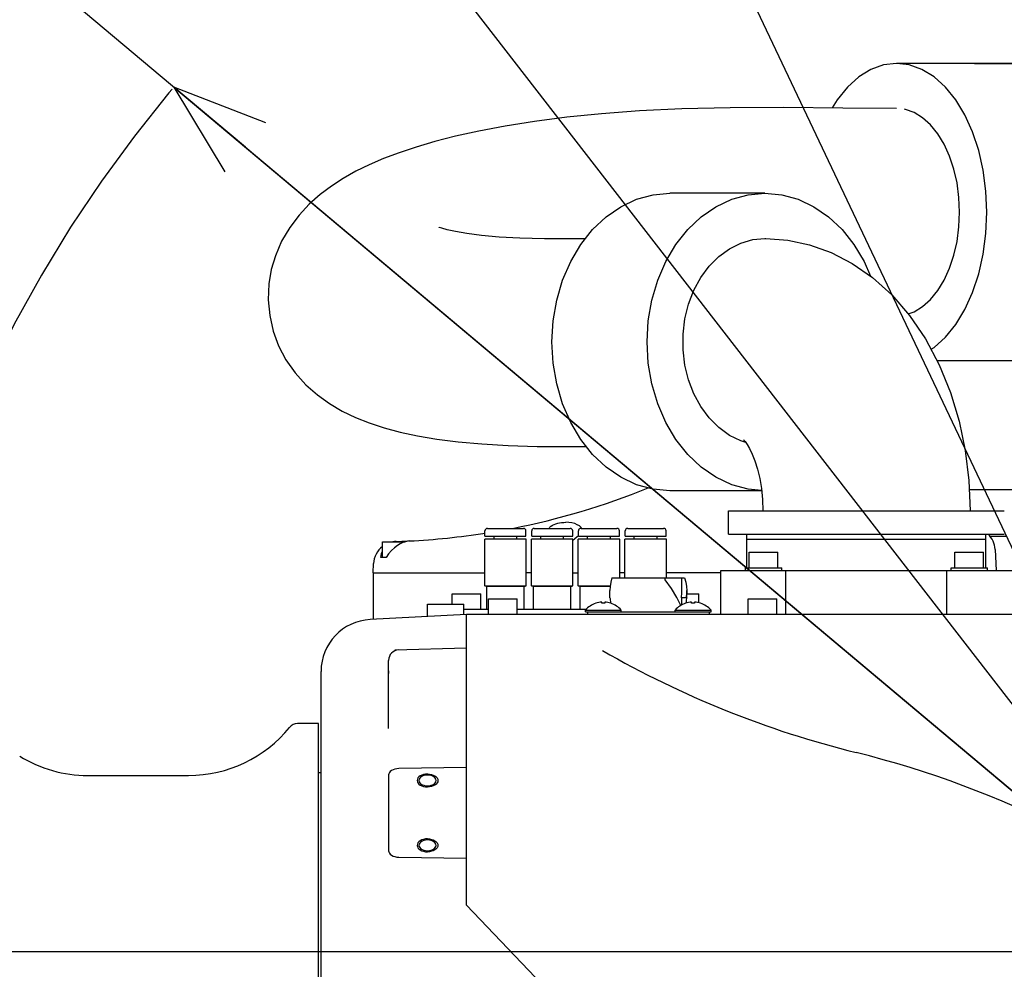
# Model space of a CAD drawing. Header units: millimetres. Extents: x 0 to 594, y 0 to 420.
# Tile 10 of 35: x 91 to 110, y 294 to 312. Entities that reach past the tile are written whole.
import ezdxf

# ---------------------------------------------------------------- set-up
doc = ezdxf.new("R2010")
doc.units = ezdxf.units.MM
doc.header["$LTSCALE"] = 32.67
doc.linetypes.add('CENTER', pattern=[0.6, 0.375, -0.075, 0.075, -0.075])
doc.layers.get('0').update_dxf_attribs({"linetype": 'CONTINUOUS'})
for name, color, linetype in [('CRV', 7, 'CONTINUOUS'), ('DEFAULT_1', 7, 'CENTER'), ('DRIV_DIM', 7, 'CONTINUOUS'), ('PARAM_DIM', 7, 'CONTINUOUS')]:
    doc.layers.add(name, color=color, linetype=linetype)
doc.styles.get("Standard").update_dxf_attribs({"font": 'txt', "width": 0.8})
doc.dimstyles.new('DIMSTYLE_18', dxfattribs={"dimtxt": 3.8, "dimasz": 1.8, "dimexe": 0.18, "dimexo": 0.0625, "dimgap": 0.09, "dimtad": 1, "dimlfac": 10, "dimdsep": 46, "dimtxsty": 'STANDARD', "dimblk": 'OPEN', "dimblk1": 'OPEN', "dimblk2": 'OPEN', "dimcen": 0.09, "dimadec": 0, "dimazin": 0, "dimtp": 0.5, "dimtm": 0.5, "dimtfac": 1, "dimtofl": 0, "dimtmove": 0, "dimatfit": 3, "dimldrblk": 'OPEN', "dimfxl": 1, "dimtolj": 1, "dimarcsym": 0})
doc.dimstyles.new('DIMSTYLE_2', dxfattribs={"dimtxt": 3.8, "dimasz": 1.8, "dimexe": 0.18, "dimexo": 0.0625, "dimgap": 0.09, "dimtad": 1, "dimdec": 3, "dimlfac": 10, "dimdsep": 46, "dimtxsty": 'STANDARD', "dimblk": 'OPEN', "dimblk1": 'OPEN', "dimblk2": 'OPEN', "dimcen": 0.09, "dimadec": 0, "dimazin": 0, "dimtp": 0.001, "dimtm": 0.001, "dimtfac": 1, "dimtdec": 3, "dimtofl": 0, "dimtmove": 0, "dimatfit": 3, "dimldrblk": 'OPEN', "dimfxl": 1, "dimtolj": 1, "dimarcsym": 0})
doc.dimstyles.new('DIMSTYLE_3', dxfattribs={"dimtxt": 3.8, "dimasz": 1.8, "dimexe": 0.18, "dimexo": 0.0625, "dimgap": 0.09, "dimtad": 1, "dimdec": 0, "dimlfac": 10, "dimdsep": 46, "dimtxsty": 'STANDARD', "dimblk": 'OPEN', "dimblk1": 'OPEN', "dimblk2": 'OPEN', "dimcen": 0.09, "dimadec": 0, "dimazin": 0, "dimtfac": 1, "dimtdec": 0, "dimtofl": 0, "dimtmove": 0, "dimatfit": 3, "dimldrblk": 'OPEN', "dimfxl": 1, "dimtolj": 1, "dimarcsym": 0})
doc.dimstyles.new('DIMSTYLE_4', dxfattribs={"dimtxt": 3.8, "dimasz": 1.8, "dimexe": 0.18, "dimexo": 0.0625, "dimgap": 0.09, "dimtad": 1, "dimdec": 1, "dimlfac": 10, "dimdsep": 46, "dimtxsty": 'STANDARD', "dimblk": 'OPEN', "dimblk1": 'OPEN', "dimblk2": 'OPEN', "dimcen": 0.09, "dimadec": 0, "dimazin": 0, "dimtp": 0.1, "dimtm": 0.1, "dimtfac": 1, "dimtdec": 1, "dimtofl": 0, "dimtmove": 0, "dimatfit": 3, "dimldrblk": 'OPEN', "dimfxl": 1, "dimtolj": 1, "dimarcsym": 0})

# ---------------------------------------------------------------- blocks, each defined once
blk = doc.blocks.new('_OPEN')
at = {"color": 0, "linetype": 'BYBLOCK'}
for p, q in [((0, 0), (-1, 0.342)), ((-1, -0.342), (0, 0)), ((-1, 0), (0, 0))]:
    blk.add_line(p, q, dxfattribs=at)
blk = doc.blocks.new('*D6')
at = {"layer": 'DRIV_DIM', "color": 2, "linetype": 'CONTINUOUS'}
for p, q in [((177.012, 294.091), (177.012, 286.191)), ((177.012, 278.291), (177.012, 286.191)), ((102.682, 278.291), (179.012, 278.291))]:
    blk.add_line(p, q, dxfattribs=at)
at = {"layer": 'DRIV_DIM', "color": 2, "linetype": 'CONTINUOUS', "xscale": 1.8, "yscale": 1.8, "zscale": 1.8}
for p, rotation in [((177.012, 294.091), 90), ((177.012, 278.291), 270)]:
    blk.add_blockref('_OPEN', p, dxfattribs=dict(at, rotation=rotation))
blk = doc.blocks.new('*D7')
at = {"layer": 'DRIV_DIM', "color": 2, "linetype": 'CONTINUOUS'}
for p, q in [((108.933, 311.206), (179.012, 311.206)), ((177.012, 311.206), (177.012, 302.649)), ((177.012, 294.091), (177.012, 302.649))]:
    blk.add_line(p, q, dxfattribs=at)
at = {"layer": 'DRIV_DIM', "color": 2, "linetype": 'CONTINUOUS', "xscale": 1.8, "yscale": 1.8, "zscale": 1.8}
for p, rotation in [((177.012, 311.206), 90), ((177.012, 294.091), 270)]:
    blk.add_blockref('_OPEN', p, dxfattribs=dict(at, rotation=rotation))
blk = doc.blocks.new('*D28')
at = {"layer": 'DRIV_DIM', "color": 2, "linetype": 'CONTINUOUS'}
blk.add_line((64.282, 357.462), (113.355, 294.091), dxfattribs=at)
at = {"layer": 'DRIV_DIM', "color": 2, "linetype": 'CONTINUOUS', "xscale": 1.8, "yscale": 1.8, "zscale": 1.8, "rotation": 127.753869}
blk.add_blockref('_OPEN', (64.282, 357.462), dxfattribs=at)
blk = doc.blocks.new('*D29')
at = {"layer": 'DRIV_DIM', "color": 2, "linetype": 'CONTINUOUS'}
blk.add_line((75.58, 373.702), (113.355, 294.091), dxfattribs=at)
at = {"layer": 'DRIV_DIM', "color": 2, "linetype": 'CONTINUOUS', "xscale": 1.8, "yscale": 1.8, "zscale": 1.8, "rotation": 115.384573}
blk.add_blockref('_OPEN', (75.58, 373.702), dxfattribs=at)
blk = doc.blocks.new('*D47')
at = {"layer": 'DRIV_DIM', "color": 2, "linetype": 'CONTINUOUS'}
for p, q in [((113.355, 294.091), (73.968, 327.167)), ((93.519, 310.749), (113.355, 294.091))]:
    blk.add_line(p, q, dxfattribs=at)
at = {"layer": 'DRIV_DIM', "color": 2, "linetype": 'CONTINUOUS', "xscale": 1.8, "yscale": 1.8, "zscale": 1.8, "rotation": 139.977757}
blk.add_blockref('_OPEN', (93.519, 310.749), dxfattribs=at)
blk = doc.blocks.new('*D74')
at = {"layer": 'PARAM_DIM', "color": 2, "linetype": 'CONTINUOUS'}
for p, q in [((114.832, 294.352), (183.707, 306.496)), ((111.855, 294.091), (41.918, 294.091))]:
    blk.add_line(p, q, dxfattribs=at)
for points in [[(180.797, 307.803), (181.737, 306.149), (182.007, 308.032)], [(43.326, 295.899), (43.918, 294.091), (44.557, 295.883)]]:
    blk.add_lwpolyline(points, dxfattribs=at)
for start, end in [(10, 95), (95, 180)]:
    blk.add_arc((113.355, 294.091), 69.437, start, end, dxfattribs=at)
blk = doc.blocks.new('*D75')
at = {"layer": 'PARAM_DIM', "color": 2, "linetype": 'CONTINUOUS'}
for p, q in [((111.855, 294.091), (41.551, 294.091)), ((114.832, 293.831), (184.069, 281.623))]:
    blk.add_line(p, q, dxfattribs=at)
for points in [[(44.189, 292.299), (43.551, 294.091), (42.958, 292.284)], [(182.369, 280.087), (182.099, 281.97), (181.159, 280.316)]]:
    blk.add_lwpolyline(points, dxfattribs=at)
for start, end in [(180, 265), (265, 350)]:
    blk.add_arc((113.355, 294.091), 69.805, start, end, dxfattribs=at)

msp = doc.modelspace()

# ---------------------------------------------------------------- linework, layer by layer
at = {"color": 7, "linetype": 'CONTINUOUS'}
for p, q in [((109.8146, 311.20635), (107.43288, 311.20635)), ((104.90127, 308.70635), (103.06955, 308.70635)), ((104.90127, 307.83611), (104.9208, 307.83594)), ((109.8146, 305.47635), (108.21885, 305.47635)), ((104.83644, 302.97635), (103.06955, 302.97635)), ((110.0551, 302.99135), (108.83419, 302.99135)), ((104.2001, 302.14135), (104.2001, 302.59135)), ((104.2001, 302.59135), (109.5101, 302.59135)), ((99.5101, 302.10135), (99.5101, 302.20135)), ((99.5601, 302.25135), (100.2501, 302.25135)), ((100.3001, 302.10135), (100.3001, 302.20135)), ((100.4101, 302.10135), (100.4101, 302.20135)), ((100.4601, 302.25135), (101.1501, 302.25135)), ((100.74817, 302.25135), (100.76255, 302.27484)), ((101.2001, 302.10135), (101.2001, 302.20135)), ((101.3101, 302.10135), (101.3101, 302.20135)), ((101.3601, 302.25135), (102.0501, 302.25135)), ((102.1001, 302.10135), (102.1001, 302.20135)), ((102.2101, 302.10135), (102.2101, 302.20135)), ((102.2601, 302.25135), (102.9501, 302.25135)), ((103.0001, 302.10135), (103.0001, 302.20135)), ((99.5051, 301.1459), (99.5051, 302.04135)), ((100.30509, 302.04135), (99.5051, 302.04135)), ((99.5101, 302.10135), (100.3001, 302.10135)), ((99.6851, 302.04135), (99.6851, 302.10135)), ((100.1251, 302.04135), (100.1251, 302.10135)), ((100.3051, 301.1459), (100.3051, 302.04135)), ((100.4051, 301.1459), (100.4051, 302.04135)), ((101.20509, 302.04135), (100.4051, 302.04135)), ((100.4101, 302.10135), (101.2001, 302.10135)), ((100.5851, 302.04135), (100.5851, 302.10135)), ((101.0251, 302.04135), (101.0251, 302.10135)), ((101.28055, 302.0826), (101.2051, 302.01695)), ((101.2051, 301.1459), (101.2051, 302.04135)), ((101.3101, 302.10853), (101.28055, 302.0826)), ((101.3051, 301.1459), (101.3051, 302.04135)), ((102.10509, 302.04135), (101.3051, 302.04135)), ((101.3101, 302.10135), (102.1001, 302.10135)), ((101.4851, 302.04135), (101.4851, 302.10135)), ((101.9251, 302.04135), (101.9251, 302.10135)), ((102.1051, 301.29635), (102.1051, 302.04135)), ((102.2051, 301.29635), (102.2051, 302.04135)), ((103.00509, 302.04135), (102.2051, 302.04135)), ((102.2101, 302.10135), (103.0001, 302.10135)), ((102.3851, 302.04135), (102.3851, 302.10135)), ((102.8251, 302.04135), (102.8251, 302.10135)), ((103.0051, 301.29635), (103.0051, 302.04135)), ((104.2001, 302.14135), (109.5101, 302.14135)), ((104.5551, 301.49135), (104.5551, 302.14135)), ((104.5551, 302.04135), (109.1551, 302.04135)), ((109.1551, 301.49135), (109.1551, 302.14135)), ((109.5551, 302.09135), (109.24106, 302.09135)), ((97.53682, 301.69135), (97.53682, 301.99135)), ((97.53682, 301.99135), (97.9704, 301.99135)), ((109.33131, 301.84535), (109.35248, 301.44135)), ((97.60516, 301.69135), (97.50527, 301.69135)), ((104.6002, 301.49135), (104.6002, 301.79135)), ((104.6002, 301.79135), (105.1502, 301.79135)), ((105.1502, 301.49135), (105.1502, 301.79135)), ((108.56, 301.49135), (108.56, 301.79135)), ((108.56, 301.79135), (109.11, 301.79135)), ((109.11, 301.49135), (109.11, 301.79135)), ((97.35527, 301.39135), (97.36475, 301.57219)), ((104.0551, 300.59135), (104.0551, 301.44135)), ((104.0551, 301.44135), (109.6551, 301.44135)), ((104.5252, 301.44135), (104.5252, 301.49135)), ((104.5252, 301.49135), (105.2252, 301.49135)), ((105.2252, 301.44135), (105.2252, 301.49135)), ((105.30591, 300.59135), (105.30591, 301.44135)), ((108.40429, 300.59135), (108.40429, 301.44135)), ((108.485, 301.44135), (108.485, 301.49135)), ((108.485, 301.49135), (109.185, 301.49135)), ((109.185, 301.44135), (109.185, 301.49135)), ((97.3551, 301.39135), (97.3551, 300.49701)), ((97.3551, 301.39135), (99.5051, 301.39135)), ((100.4051, 301.39135), (100.3051, 301.39135)), ((101.2051, 301.39135), (101.3051, 301.39135)), ((101.95529, 301.29635), (103.35491, 301.29635)), ((102.2051, 301.39135), (102.1051, 301.39135)), ((102.98182, 301.26135), (102.98182, 301.29635)), ((104.0551, 301.39135), (103.0051, 301.39135)), ((103.3026, 301.05135), (103.3026, 301.29635)), ((99.5051, 301.1459), (100.3051, 301.1459)), ((99.5451, 301.13135), (99.5051, 301.1459)), ((99.5451, 300.69135), (99.5451, 301.13135)), ((100.2651, 301.13135), (99.5451, 301.13135)), ((100.2651, 301.13135), (100.3051, 301.1459)), ((100.2651, 300.69135), (100.2651, 301.13135)), ((100.4051, 301.1459), (101.2051, 301.1459)), ((100.4451, 301.13135), (100.4051, 301.1459)), ((100.4451, 300.69135), (100.4451, 301.13135)), ((101.1651, 301.13135), (100.4451, 301.13135)), ((101.1651, 301.13135), (101.2051, 301.1459)), ((101.1651, 300.69135), (101.1651, 301.13135)), ((101.3051, 301.1459), (101.92172, 301.1459)), ((101.3451, 301.13135), (101.3051, 301.1459)), ((101.3451, 300.69135), (101.3451, 301.13135)), ((101.91951, 301.13135), (101.3451, 301.13135)), ((98.8801, 300.79135), (98.8801, 300.99135)), ((98.8801, 300.99135), (99.4301, 300.99135)), ((99.4301, 300.69135), (99.4301, 300.99135)), ((99.5801, 300.59135), (99.5801, 300.89135)), ((99.5801, 300.89135), (100.1301, 300.89135)), ((100.1301, 300.59135), (100.1301, 300.89135)), ((101.9151, 300.91135), (101.9151, 301.05135)), ((101.91552, 300.91135), (101.9151, 300.91135)), ((103.3951, 300.91135), (103.29763, 300.91135)), ((103.3026, 300.7772), (103.3026, 300.91135)), ((103.39468, 300.91135), (103.39151, 300.90179)), ((103.3951, 300.91135), (103.3951, 301.05135)), ((103.3951, 300.99135), (103.6301, 300.99135)), ((103.6301, 300.81651), (103.6301, 300.99135)), ((104.5801, 300.59135), (104.5801, 300.89135)), ((104.5801, 300.89135), (105.1301, 300.89135)), ((105.1301, 300.59135), (105.1301, 300.89135)), ((98.4051, 300.55204), (98.4051, 300.79135)), ((98.4051, 300.79135), (99.1051, 300.79135)), ((99.1051, 300.58873), (99.1051, 300.79135)), ((99.1051, 300.69135), (99.5801, 300.69135)), ((100.1301, 300.69135), (101.45886, 300.69135)), ((101.4431, 300.64135), (101.4431, 300.67561)), ((101.4431, 300.67561), (102.1331, 300.67561)), ((101.6431, 300.80693), (101.6431, 300.80789)), ((101.7591, 300.80693), (101.7591, 300.82951)), ((101.8171, 300.82951), (101.8171, 300.80693)), ((101.9331, 300.80789), (101.9331, 300.80693)), ((102.1331, 300.64135), (102.1331, 300.67561)), ((103.1731, 300.64135), (103.1731, 300.67561)), ((103.1731, 300.67561), (103.8631, 300.67561)), ((103.3731, 300.80693), (103.3731, 300.80789)), ((103.4891, 300.80693), (103.4891, 300.82951)), ((103.5471, 300.82951), (103.5471, 300.80693)), ((103.6631, 300.80789), (103.6631, 300.80693)), ((103.8631, 300.64135), (103.8631, 300.67561)), ((99.1551, 300.59135), (97.30276, 300.49427)), ((99.1551, 294.99135), (99.1551, 300.59135)), ((110.65509, 300.59135), (99.1551, 300.59135)), ((101.4431, 300.64135), (103.8631, 300.64135)), ((101.4851, 300.64135), (101.4851, 300.59135)), ((103.8251, 300.64135), (103.8251, 300.59135)), ((99.1551, 299.94212), (97.77727, 299.90604)), ((97.6551, 299.53758), (97.6551, 299.70801)), ((96.3551, 286.89135), (96.3551, 299.49564)), ((97.6551, 298.3977), (97.6551, 299.52085)), ((96.3051, 298.49135), (95.90272, 298.49135)), ((96.3051, 289.69137), (96.3051, 298.49132)), ((99.1551, 297.64401), (97.84986, 297.62265)), ((91.86156, 297.49135), (93.8051, 297.49135)), ((96.3551, 297.54135), (96.3051, 297.54135)), ((97.65409, 297.49617), (97.65313, 297.49345)), ((97.6553, 297.50333), (97.6551, 297.49776)), ((97.6551, 297.49776), (97.6551, 296.04111)), ((97.84986, 295.91621), (99.1551, 295.89486)), ((107.5551, 286.19135), (99.1551, 294.99135))]:
    msp.add_line(p, q, dxfattribs=at)
for points in [[(107.43288, 311.20635), (107.18496, 311.17718), (106.94209, 311.09029), (106.70921, 310.94744), (106.49106, 310.75154), (106.29209, 310.50657), (106.19631, 310.34904)], [(109.17491, 308.34135), (109.15718, 308.74908), (109.10435, 309.14851), (109.01749, 309.53151), (108.89837, 309.89028), (108.74942, 310.21752), (108.57367, 310.50657), (108.37469, 310.75154), (108.15655, 310.94744), (107.92367, 311.09029), (107.6808, 311.17718), (107.43288, 311.20635)], [(107.43288, 310.34215), (106.40137, 310.34761), (105.26774, 310.35554), (104.23021, 310.35287), (103.30216, 310.33231), (102.48701, 310.29316), (101.75676, 310.23895), (101.08429, 310.17102), (100.46214, 310.09069), (99.89744, 310.00103), (99.39403, 309.90546), (98.94617, 309.80588), (98.54546, 309.70298), (98.18455, 309.59693), (97.85702, 309.48741), (97.55761, 309.37381), (97.28181, 309.25504), (97.02465, 309.12904), (96.7826, 308.99343), (96.55335, 308.84547), (96.33538, 308.68171), (96.12804, 308.4977), (95.93116, 308.2871), (95.75076, 308.04806), (95.59618, 307.78438), (95.47478, 307.50267), (95.39633, 307.2353)], [(107.66121, 306.38148), (107.77549, 306.42236), (107.93806, 306.52208), (108.09034, 306.65884), (108.22924, 306.82985), (108.35193, 307.03162), (108.45591, 307.26006), (108.53906, 307.51052), (108.5997, 307.77788), (108.63658, 308.05672), (108.64896, 308.34135), (108.63658, 308.62598), (108.5997, 308.90481), (108.53906, 309.17218), (108.45591, 309.42263), (108.35193, 309.65107), (108.22924, 309.85285), (108.09034, 310.02385), (107.93806, 310.16061), (107.77549, 310.26033), (107.60595, 310.32099), (107.5892, 310.32296)], [(100.80058, 305.84135), (100.82368, 306.24908), (100.89249, 306.64851), (101.00562, 307.03151), (101.16077, 307.39028), (101.35478, 307.71752), (101.58369, 308.00657), (101.84285, 308.25154), (102.12698, 308.44744), (102.4303, 308.59029), (102.74664, 308.67718), (103.06955, 308.70635)], [(102.6323, 305.84135), (102.65539, 306.24908), (102.72421, 306.64851), (102.83734, 307.03151), (102.99249, 307.39028), (103.1865, 307.71752), (103.41541, 308.00657), (103.67457, 308.25154), (103.9587, 308.44744), (104.26202, 308.59029), (104.57836, 308.67718), (104.90127, 308.70635)], [(104.90127, 308.70635), (105.22417, 308.67718), (105.54051, 308.59029), (105.84383, 308.44744), (106.12796, 308.25154), (106.38712, 308.00657), (106.61603, 307.71752), (106.81004, 307.39028), (106.93096, 307.11066)], [(108.0999, 305.7005), (108.15655, 305.73525), (108.37469, 305.93115), (108.57367, 306.17612), (108.74942, 306.46517), (108.89837, 306.79241), (109.01749, 307.15118), (109.10435, 307.53418), (109.15718, 307.93361), (109.17491, 308.34135)], [(101.44229, 307.82802), (101.20698, 307.82646), (100.65871, 307.82911), (100.18472, 307.841), (99.78282, 307.86305), (99.44339, 307.89333), (99.16284, 307.92922), (98.94203, 307.96722), (98.78236, 308.00274), (98.68062, 308.03115), (98.62933, 308.04872), (98.62055, 308.05222)], [(104.53325, 303.90587), (104.43576, 303.93397), (104.2161, 304.04284), (104.01139, 304.19209), (103.82691, 304.37786), (103.66604, 304.59681), (103.53315, 304.84293), (103.4305, 305.11208), (103.36098, 305.39664), (103.32571, 305.69205), (103.32571, 305.9898), (103.36096, 306.28517), (103.43046, 306.56969), (103.53308, 306.83877), (103.66593, 307.08481), (103.82676, 307.30368), (104.01119, 307.4894), (104.2159, 307.63862), (104.43558, 307.74748), (104.66592, 307.81385), (104.90127, 307.83611)], [(104.9208, 307.83596), (105.34071, 307.80176), (105.75756, 307.71188), (106.17457, 307.56244), (106.57884, 307.35426), (106.97034, 307.08342), (107.34306, 306.74803), (107.68595, 306.35298), (107.99271, 305.9025), (108.25767, 305.4032), (108.47375, 304.87112), (108.64002, 304.31682), (108.75734, 303.74832), (108.82702, 303.17157), (108.8501, 302.59135)], [(95.39635, 307.23537), (95.35012, 306.96069), (95.33747, 306.65594), (95.36538, 306.35026), (95.43347, 306.05129), (95.53831, 305.7681), (95.67929, 305.49937), (95.85594, 305.24634), (96.06055, 305.01875), (96.28366, 304.82137), (96.51761, 304.65383), (96.76058, 304.51145), (97.01494, 304.38872), (97.28271, 304.28216), (97.56775, 304.18885), (97.87517, 304.10671), (98.21128, 304.03443), (98.58199, 303.97167), (98.99266, 303.91887), (99.44878, 303.87692), (99.95602, 303.84714), (100.51677, 303.83088), (101.12589, 303.82642), (101.46318, 303.82829)], [(103.06955, 302.97635), (102.74664, 303.00551), (102.4303, 303.0924), (102.12698, 303.23525), (101.84285, 303.43115), (101.58369, 303.67612), (101.35478, 303.96517), (101.16077, 304.29241), (101.00562, 304.65118), (100.89249, 305.03418), (100.82368, 305.43361), (100.80058, 305.84135)], [(104.83586, 302.98225), (104.57836, 303.00551), (104.26202, 303.0924), (103.9587, 303.23525), (103.67457, 303.43115), (103.41541, 303.67612), (103.1865, 303.96517), (102.99249, 304.29241), (102.83734, 304.65118), (102.72421, 305.03418), (102.65539, 305.43361), (102.6323, 305.84135)], [(104.49742, 303.95217), (104.49375, 303.9551), (104.49679, 303.95179), (104.52072, 303.92366), (104.55881, 303.86956), (104.60561, 303.78933), (104.65683, 303.68283), (104.70876, 303.55016), (104.75753, 303.39312), (104.79979, 303.21405), (104.8324, 303.01737), (104.85303, 302.80776), (104.8601, 302.59135)], [(100.78449, 302.2948), (100.77283, 302.28507), (100.76255, 302.27484)], [(100.78449, 302.2948), (100.81344, 302.31339), (100.8448, 302.32813), (100.87781, 302.34003), (100.91239, 302.34971), (100.94873, 302.35746), (100.9871, 302.36329), (101.02699, 302.36688), (101.06749, 302.36782)], [(101.18429, 302.35576), (101.12675, 302.36443), (101.06749, 302.36782)], [(101.37049, 302.25135), (101.3609, 302.26848), (101.33026, 302.29724), (101.28896, 302.32183), (101.23949, 302.34147), (101.18429, 302.35576)], [(98.05341, 302.00877), (98.01901, 302.00456), (97.97774, 301.9941)], [(97.97774, 301.9941), (97.93115, 301.97661), (97.88063, 301.95175), (97.82677, 301.91887), (97.76993, 301.8768), (97.71167, 301.8246), (97.65489, 301.76194), (97.60516, 301.69135)], [(97.79299, 301.99135), (97.80927, 301.99514), (97.86634, 302.00068)], [(97.50527, 301.69135), (97.52151, 301.76768), (97.53682, 301.8003)], [(101.95529, 301.29635), (101.93305, 301.21468), (101.9196, 301.13301), (101.9151, 301.05135)], [(103.28416, 300.76635), (103.20778, 300.92088), (103.10312, 301.09111), (102.98182, 301.26135)], [(103.35491, 301.29635), (103.37715, 301.21468), (103.3906, 301.13301), (103.3951, 301.05135)], [(101.91552, 300.91135), (101.91869, 300.90179), (101.92372, 300.87503), (101.92836, 300.8346), (101.9294, 300.80807)], [(103.29763, 300.91135), (103.29641, 300.91442), (103.29548, 300.92284), (103.29527, 300.93438), (103.29598, 300.94549)], [(103.29598, 300.94549), (103.29966, 300.98077), (103.30186, 301.01607), (103.3026, 301.05135)], [(103.39151, 300.90179), (103.38648, 300.87503), (103.38184, 300.8346), (103.38085, 300.80933)], [(103.38754, 300.94549), (103.38673, 300.93487), (103.38692, 300.92347), (103.38796, 300.91482), (103.38942, 300.91135)], [(103.3951, 301.05135), (103.39426, 301.01607), (103.39174, 300.98077), (103.38754, 300.94549)], [(97.6551, 299.38757), (97.65604, 299.43134), (97.65728, 299.46995), (97.65728, 299.50122), (97.65604, 299.52415), (97.6551, 299.53758)], [(97.84986, 297.62265), (97.81163, 297.61971), (97.77497, 297.61223), (97.74128, 297.60049), (97.71184, 297.58494), (97.68772, 297.56614), (97.66982, 297.5448), (97.65881, 297.52171), (97.6553, 297.50333)], [(98.4051, 297.4972), (98.36838, 297.49462), (98.33351, 297.48699), (98.30222, 297.47471), (98.2761, 297.45839), (98.25644, 297.43885), (98.24424, 297.41706), (98.2401, 297.39413)], [(98.5701, 297.39413), (98.56596, 297.41706), (98.55376, 297.43885), (98.5341, 297.45839), (98.50797, 297.47471), (98.47669, 297.48699), (98.44181, 297.49462), (98.4051, 297.4972)], [(98.2401, 297.39413), (98.24424, 297.37119), (98.25644, 297.34941), (98.2761, 297.32986), (98.30222, 297.31354), (98.33351, 297.30126), (98.36838, 297.29364), (98.4051, 297.29105)], [(98.4051, 297.29105), (98.44181, 297.29364), (98.47669, 297.30126), (98.50797, 297.31354), (98.5341, 297.32986), (98.55376, 297.34941), (98.56596, 297.37119), (98.5701, 297.39413)], [(98.4051, 296.24781), (98.36838, 296.24523), (98.33351, 296.2376), (98.30222, 296.22532), (98.2761, 296.209), (98.25644, 296.18946), (98.24424, 296.16767), (98.2401, 296.14474)], [(98.2401, 296.14474), (98.24424, 296.1218), (98.25644, 296.10002), (98.2761, 296.08047), (98.30222, 296.06415), (98.33351, 296.05187), (98.36838, 296.04425), (98.4051, 296.04166)], [(98.5701, 296.14474), (98.56596, 296.16767), (98.55376, 296.18946), (98.5341, 296.209), (98.50797, 296.22532), (98.47669, 296.2376), (98.44181, 296.24523), (98.4051, 296.24781)], [(98.4051, 296.04166), (98.44181, 296.04425), (98.47669, 296.05187), (98.50797, 296.06415), (98.5341, 296.08047), (98.55376, 296.10002), (98.56596, 296.1218), (98.5701, 296.14474)], [(97.6551, 296.04111), (97.65881, 296.01716), (97.66982, 295.99407), (97.68772, 295.97272), (97.71184, 295.95393), (97.74128, 295.93837), (97.77497, 295.92663), (97.81163, 295.91916), (97.84986, 295.91621)]]:
    msp.add_lwpolyline(points, dxfattribs=at)
at = {"color": 2, "linetype": 'CONTINUOUS'}
for points in [[(98.4051, 297.51907), (98.36625, 297.51669), (98.32888, 297.50964), (98.29442, 297.49819), (98.26368, 297.48247), (98.2389, 297.46363), (98.22046, 297.44214), (98.20904, 297.41882), (98.2051, 297.39413), (98.20891, 297.36986), (98.22019, 297.34652), (98.23851, 297.32499), (98.26368, 297.30578), (98.29384, 297.29031), (98.32824, 297.27878), (98.36557, 297.27165), (98.4051, 297.26919)], [(98.4051, 297.51907), (98.44395, 297.51669), (98.48131, 297.50964), (98.51578, 297.49819), (98.54652, 297.48247), (98.5713, 297.46363), (98.58974, 297.44214), (98.60115, 297.41882), (98.6051, 297.39413), (98.60129, 297.36986), (98.59001, 297.34652), (98.57168, 297.32499), (98.54652, 297.30578), (98.51636, 297.29031), (98.48196, 297.27878), (98.44463, 297.27165), (98.4051, 297.26919)], [(98.4051, 296.26968), (98.36625, 296.2673), (98.32888, 296.26025), (98.29442, 296.2488), (98.26368, 296.23308), (98.2389, 296.21424), (98.22046, 296.19275), (98.20904, 296.16943), (98.2051, 296.14474), (98.20891, 296.12047), (98.22019, 296.09713), (98.23851, 296.0756), (98.26368, 296.05639), (98.29384, 296.04092), (98.32824, 296.02939), (98.36557, 296.02226), (98.4051, 296.0198)], [(98.4051, 296.26968), (98.44395, 296.2673), (98.48131, 296.26025), (98.51578, 296.2488), (98.54652, 296.23308), (98.5713, 296.21424), (98.58974, 296.19275), (98.60115, 296.16943), (98.6051, 296.14474), (98.60129, 296.12047), (98.59001, 296.09713), (98.57168, 296.0756), (98.54652, 296.05639), (98.51636, 296.04092), (98.48196, 296.02939), (98.44463, 296.02226), (98.4051, 296.0198)]]:
    msp.add_lwpolyline(points, dxfattribs=at)
at = {"color": 7, "linetype": 'CONTINUOUS'}
for centre, radius, start, end in [((97.3551, 315.99135), 14, 281.055521, 292.224973), ((99.5601, 302.20135), 0.05, 90, 180), ((100.2501, 302.20135), 0.05, 0, 90), ((100.4601, 302.20135), 0.05, 90, 180), ((101.1501, 302.20135), 0.05, 0, 90), ((101.3601, 302.20135), 0.05, 90, 180), ((102.0501, 302.20135), 0.05, 0, 90), ((102.2601, 302.20135), 0.05, 90, 180), ((102.9501, 302.20135), 0.05, 0, 90), ((97.3551, 315.99135), 14, 272.092756, 272.809378), ((97.3551, 315.99135), 14, 272.859044, 278.87701), ((108.88192, 301.8218), 0.45, 3, 45.3145), ((97.81413, 301.54864), 0.45, 128.23062, 177), ((97.81413, 301.54864), 0.45, 91.820553, 99.547042), ((97.3551, 315.99135), 14, 271.820474, 272.003272), ((101.7881, 300.37135), 0.46, 108.373938, 138.590378), ((101.7881, 300.37135), 0.45908, 93.621736, 108.411874), ((101.7881, 300.37135), 0.43655, 86.19103, 93.80897), ((101.7881, 300.37135), 0.45908, 71.588126, 86.378264), ((101.7881, 300.37135), 0.46, 41.409622, 71.626062), ((103.5181, 300.37135), 0.46, 108.373938, 138.590378), ((103.5181, 300.37135), 0.45908, 93.621736, 108.411874), ((103.5181, 300.37135), 0.43655, 86.19103, 93.80897), ((103.5181, 300.37135), 0.45908, 71.588126, 86.378264), ((103.5181, 300.37135), 0.46, 41.409622, 71.626062), ((97.3551, 299.49564), 1, 93, 180), ((97.8551, 299.70801), 0.2, 91.5, 180), ((111.23571, 316.37269), 19, 240.129279, 256.049353), ((93.8051, 299.99135), 2.5, 270, 320.977197), ((95.90272, 298.29135), 0.2, 90, 140.977198), ((91.86156, 299.99135), 2.5, 238.413662, 270), ((102.07449, 279.49353), 19, 50.015106, 76.049408)]:
    msp.add_arc(centre, radius, start, end, dxfattribs=at)
at = {"layer": 'CRV', "color": 2, "linetype": 'CENTER'}
for radius, end in [(88.11824, 350), (80.14963, 350), (25.90266, 161.890328)]:
    msp.add_arc((113.3551, 294.09135), radius, 10, end, dxfattribs=at)
at = {"layer": 'DEFAULT_1', "color": 7, "linetype": 'CENTER'}
msp.add_line((113.3551, 294.09135), (75.76097, 294.09135), dxfattribs=at)

# ---------------------------------------------------------------- dimensions: what is measured, and where the dimension line sits
at = {"layer": 'DRIV_DIM', "color": 2, "linetype": 'CONTINUOUS'}
for mpoint, picture, middle in [((75.57952, 373.70183), '*D29', (90.12682, 345.26005)), ((64.28183, 357.46151), '*D28', (79.83663, 338.92661)), ((93.51898, 310.74896), '*D47', (74.5791, 327.89447))]:
    dim = msp.add_radius_dim(center=(113.3551, 294.09135), mpoint=mpoint, dimstyle='DIMSTYLE_4', dxfattribs=at)
    dim.commit()
    dim.dimension.update_dxf_attribs({"geometry": picture, "text_midpoint": middle, "dimtype": 164})
for p1, angle, dimstyle, picture, middle in [((108.93288, 311.20635), 270, 'DIMSTYLE_3', '*D7', (176.06235, 295.19352)), ((102.68239, 278.29134), 90, 'DIMSTYLE_2', '*D6', (176.06235, 283.41517))]:
    dim = msp.add_linear_dim(base=(177.01235, 294.09135), p1=p1, p2=(176.01235, 294.09135), angle=angle, dimstyle=dimstyle, dxfattribs=at)
    dim.commit()
    dim.dimension.update_dxf_attribs({"geometry": picture, "text_midpoint": middle, "dimtype": 160})
at = {"layer": 'PARAM_DIM', "color": 2, "linetype": 'CONTINUOUS'}
for base, line1, line2, picture, middle in [((107.30327, 363.2641), ((114.83231, 294.35182), (183.70679, 306.49625)), ((41.91812, 294.09135), (111.8551, 294.09135)), '*D74', (94.3059, 363.26532)), ((107.27123, 224.55241), ((111.8551, 294.09135), (41.55054, 294.09135)), ((184.06879, 281.62262), (114.83231, 293.83087)), '*D75', (96.71808, 219.658))]:
    dim = msp.add_angular_dim_2l(base=base, line1=line1, line2=line2, dimstyle='DIMSTYLE_18', dxfattribs=at)
    dim.commit()
    dim.dimension.update_dxf_attribs({"geometry": picture, "text_midpoint": middle, "dimtype": 162})

doc.saveas('drawing.dxf')
